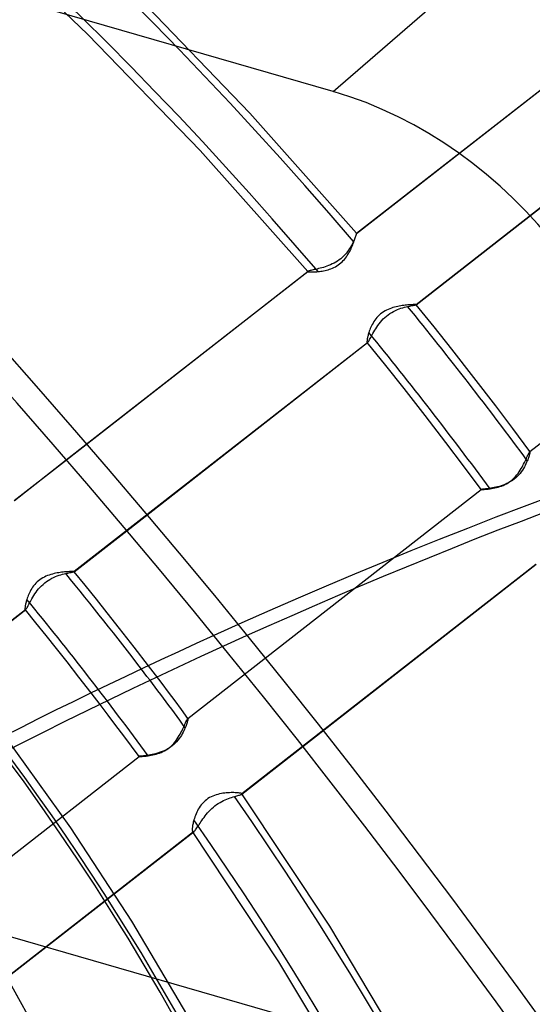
# Model space of a CAD drawing. Header units: millimetres. Extents: x -216 to 210, y -272 to 267.
# Tile 63 of 87: x 57 to 72, y 35 to 63. Entities that reach past the tile are written whole.
import ezdxf

# ---------------------------------------------------------------- set-up
doc = ezdxf.new("R2010")
doc.units = ezdxf.units.MM
doc.layers.add('MAIN-1', color=7, linetype='Continuous')

msp = doc.modelspace()

# ---------------------------------------------------------------- linework, layer by layer
at = {"layer": 'MAIN-1'}
for p, q in [((66.404, 61.054), (81.713, 74.311)), ((66.404, 61.054), (41.636, 68.204)), ((59.316, 62.7), (55.949, 65.909)), ((63.997, 60.427), (60.782, 63.767)), ((67.08, 56.953), (75.57, 63.577)), ((67.081, 56.956), (75.562, 63.573)), ((62.561, 59.344), (59.316, 62.7)), ((68.8, 54.891), (77.281, 61.508)), ((77.274, 61.505), (68.8, 54.893)), ((67.081, 56.956), (63.997, 60.427)), ((65.671, 55.851), (62.561, 59.344)), ((72.084, 50.654), (80.559, 57.266)), ((72.088, 50.655), (80.562, 57.267)), ((67.057, 56.889), (67.049, 56.867)), ((67.056, 56.875), (67.063, 56.896)), ((67.064, 56.908), (67.057, 56.889)), ((67.063, 56.896), (67.068, 56.914)), ((67.07, 56.924), (67.064, 56.908)), ((67.068, 56.914), (67.073, 56.928)), ((67.075, 56.937), (67.07, 56.924)), ((67.073, 56.928), (67.077, 56.94)), ((67.078, 56.947), (67.075, 56.937)), ((67.077, 56.94), (67.079, 56.949)), ((67.08, 56.953), (67.078, 56.947)), ((67.079, 56.949), (67.081, 56.954)), ((67.081, 56.955), (67.08, 56.954)), ((67.08, 56.954), (67.08, 56.953)), ((67.081, 56.954), (67.081, 56.956)), ((67.081, 56.956), (67.081, 56.956)), ((67.081, 56.956), (67.081, 56.956)), ((67.081, 56.956), (67.081, 56.956)), ((67.081, 56.956), (67.081, 56.956)), ((67.081, 56.956), (67.081, 56.956)), ((67.081, 56.956), (67.081, 56.956)), ((67.081, 56.956), (67.081, 56.956)), ((67.081, 56.956), (67.081, 56.956)), ((67.081, 56.956), (67.081, 56.955)), ((67.081, 56.955), (67.081, 56.955)), ((66.95, 56.641), (66.928, 56.6)), ((66.97, 56.681), (66.95, 56.641)), ((66.953, 56.589), (66.968, 56.627)), ((66.968, 56.627), (66.983, 56.664)), ((66.988, 56.72), (66.97, 56.681)), ((66.983, 56.664), (66.996, 56.7)), ((67.003, 56.753), (66.988, 56.72)), ((66.996, 56.7), (67.009, 56.734)), ((67.017, 56.785), (67.003, 56.753)), ((67.009, 56.734), (67.02, 56.766)), ((67.029, 56.814), (67.017, 56.785)), ((67.02, 56.766), (67.031, 56.797)), ((67.04, 56.842), (67.029, 56.814)), ((67.031, 56.797), (67.04, 56.825)), ((67.049, 56.867), (67.04, 56.842)), ((67.04, 56.825), (67.049, 56.851)), ((67.049, 56.851), (67.056, 56.875)), ((66.747, 56.342), (66.708, 56.301)), ((66.783, 56.384), (66.747, 56.342)), ((66.817, 56.427), (66.783, 56.384)), ((66.811, 56.316), (66.835, 56.356)), ((66.848, 56.471), (66.817, 56.427)), ((66.835, 56.356), (66.858, 56.395)), ((66.877, 56.514), (66.848, 56.471)), ((66.858, 56.395), (66.88, 56.434)), ((66.904, 56.557), (66.877, 56.514)), ((66.88, 56.434), (66.9, 56.473)), ((66.9, 56.473), (66.919, 56.512)), ((66.928, 56.6), (66.904, 56.557)), ((66.919, 56.512), (66.936, 56.551)), ((66.936, 56.551), (66.953, 56.589)), ((66.323, 56.046), (66.271, 56.025)), ((66.375, 56.07), (66.323, 56.046)), ((66.427, 56.095), (66.375, 56.07)), ((66.477, 56.124), (66.427, 56.095)), ((66.527, 56.154), (66.477, 56.124)), ((66.507, 56.015), (66.547, 56.041)), ((66.575, 56.187), (66.527, 56.154)), ((66.547, 56.041), (66.586, 56.07)), ((66.621, 56.223), (66.575, 56.187)), ((66.586, 56.07), (66.624, 56.1)), ((66.666, 56.261), (66.621, 56.223)), ((66.624, 56.1), (66.66, 56.132)), ((66.66, 56.132), (66.693, 56.166)), ((66.708, 56.301), (66.666, 56.261)), ((66.693, 56.166), (66.726, 56.202)), ((66.726, 56.202), (66.756, 56.239)), ((66.756, 56.239), (66.784, 56.278)), ((66.784, 56.278), (66.811, 56.316)), ((58.69, 50.409), (65.673, 55.857)), ((58.691, 50.408), (65.682, 55.862)), ((65.671, 55.855), (65.67, 55.854)), ((65.67, 55.854), (65.67, 55.853)), ((65.67, 55.853), (65.67, 55.852)), ((65.67, 55.852), (65.671, 55.851)), ((65.672, 55.856), (65.671, 55.855)), ((65.671, 55.851), (65.675, 55.848)), ((65.673, 55.857), (65.672, 55.856)), ((65.674, 55.858), (65.673, 55.857)), ((65.675, 55.859), (65.674, 55.858)), ((65.677, 55.86), (65.675, 55.859)), ((65.675, 55.848), (65.681, 55.846)), ((65.678, 55.861), (65.677, 55.86)), ((65.68, 55.861), (65.678, 55.861)), ((65.682, 55.862), (65.68, 55.861)), ((65.681, 55.846), (65.69, 55.844)), ((65.694, 55.867), (65.682, 55.862)), ((65.69, 55.844), (65.702, 55.842)), ((65.712, 55.872), (65.694, 55.867)), ((65.702, 55.842), (65.716, 55.841)), ((65.733, 55.878), (65.712, 55.872)), ((65.716, 55.841), (65.732, 55.84)), ((65.732, 55.84), (65.75, 55.839)), ((65.758, 55.884), (65.733, 55.878)), ((65.75, 55.839), (65.771, 55.839)), ((65.787, 55.891), (65.758, 55.884)), ((65.771, 55.839), (65.794, 55.839)), ((65.82, 55.898), (65.787, 55.891)), ((65.794, 55.839), (65.819, 55.839)), ((65.819, 55.839), (65.845, 55.84)), ((65.855, 55.906), (65.82, 55.898)), ((65.845, 55.84), (65.873, 55.842)), ((65.894, 55.915), (65.855, 55.906)), ((65.873, 55.842), (65.903, 55.844)), ((65.935, 55.924), (65.894, 55.915)), ((65.903, 55.844), (65.934, 55.846)), ((65.934, 55.846), (65.966, 55.85)), ((65.978, 55.935), (65.935, 55.924)), ((65.966, 55.85), (66.004, 55.854)), ((66.024, 55.946), (65.978, 55.935)), ((66.004, 55.854), (66.044, 55.86)), ((66.071, 55.959), (66.024, 55.946)), ((66.044, 55.86), (66.085, 55.866)), ((66.119, 55.973), (66.071, 55.959)), ((66.085, 55.866), (66.126, 55.874)), ((66.169, 55.989), (66.119, 55.973)), ((66.126, 55.874), (66.168, 55.883)), ((66.168, 55.883), (66.211, 55.893)), ((66.22, 56.006), (66.169, 55.989)), ((66.211, 55.893), (66.254, 55.905)), ((66.271, 56.025), (66.22, 56.006)), ((66.254, 55.905), (66.296, 55.919)), ((66.296, 55.919), (66.339, 55.934)), ((66.339, 55.934), (66.381, 55.951)), ((66.381, 55.951), (66.424, 55.97)), ((66.424, 55.97), (66.465, 55.991)), ((66.465, 55.991), (66.507, 56.015)), ((67.774, 54.628), (67.736, 54.594)), ((67.815, 54.658), (67.774, 54.628)), ((67.857, 54.687), (67.815, 54.658)), ((67.9, 54.713), (67.857, 54.687)), ((67.945, 54.737), (67.9, 54.713)), ((67.991, 54.758), (67.945, 54.737)), ((68.037, 54.777), (67.991, 54.758)), ((67.992, 54.604), (68.044, 54.64)), ((68.084, 54.794), (68.037, 54.777)), ((68.044, 54.64), (68.097, 54.672)), ((68.13, 54.809), (68.084, 54.794)), ((68.097, 54.672), (68.15, 54.701)), ((68.177, 54.822), (68.13, 54.809)), ((68.15, 54.701), (68.203, 54.727)), ((68.223, 54.834), (68.177, 54.822)), ((68.203, 54.727), (68.257, 54.751)), ((68.268, 54.844), (68.223, 54.834)), ((68.257, 54.751), (68.31, 54.771)), ((68.312, 54.853), (68.268, 54.844)), ((68.31, 54.771), (68.362, 54.789)), ((68.357, 54.86), (68.312, 54.853)), ((68.4, 54.867), (68.357, 54.86)), ((68.362, 54.789), (68.413, 54.805)), ((68.443, 54.873), (68.4, 54.867)), ((68.413, 54.805), (68.462, 54.819)), ((68.484, 54.878), (68.443, 54.873)), ((68.462, 54.819), (68.509, 54.831)), ((68.524, 54.882), (68.484, 54.878)), ((68.509, 54.831), (68.554, 54.842)), ((68.562, 54.886), (68.524, 54.882)), ((68.554, 54.842), (68.585, 54.849)), ((68.598, 54.889), (68.562, 54.886)), ((68.585, 54.849), (68.615, 54.855)), ((68.632, 54.891), (68.598, 54.889)), ((68.615, 54.855), (68.644, 54.861)), ((68.663, 54.893), (68.632, 54.891)), ((68.644, 54.861), (68.67, 54.866)), ((68.692, 54.894), (68.663, 54.893)), ((68.67, 54.866), (68.694, 54.87)), ((68.718, 54.895), (68.692, 54.894)), ((68.694, 54.87), (68.717, 54.874)), ((68.717, 54.874), (68.737, 54.878)), ((68.74, 54.895), (68.718, 54.895)), ((68.737, 54.878), (68.754, 54.881)), ((68.759, 54.896), (68.74, 54.895)), ((68.754, 54.881), (68.769, 54.883)), ((68.775, 54.896), (68.759, 54.896)), ((68.769, 54.883), (68.781, 54.886)), ((68.787, 54.895), (68.775, 54.896)), ((68.781, 54.886), (68.79, 54.888)), ((68.795, 54.894), (68.787, 54.895)), ((68.79, 54.888), (68.797, 54.89)), ((68.8, 54.893), (68.795, 54.894)), ((68.797, 54.89), (68.8, 54.891)), ((68.8, 54.892), (68.8, 54.893)), ((68.8, 54.893), (68.8, 54.893)), ((68.8, 54.893), (68.8, 54.893)), ((68.8, 54.893), (68.8, 54.893)), ((68.8, 54.893), (68.8, 54.893)), ((68.8, 54.893), (68.8, 54.893)), ((68.8, 54.893), (68.8, 54.893)), ((69.318, 54.252), (68.8, 54.893)), ((68.8, 54.891), (68.8, 54.892)), ((68.8, 54.892), (68.8, 54.892)), ((68.8, 54.892), (68.8, 54.892)), ((68.8, 54.892), (68.801, 54.892)), ((68.801, 54.892), (68.8, 54.892)), ((67.554, 54.364), (67.532, 54.323)), ((67.579, 54.404), (67.554, 54.364)), ((67.606, 54.444), (67.579, 54.404)), ((67.635, 54.484), (67.606, 54.444)), ((67.666, 54.522), (67.635, 54.484)), ((67.7, 54.559), (67.666, 54.522)), ((67.695, 54.295), (67.73, 54.343)), ((67.736, 54.594), (67.7, 54.559)), ((67.73, 54.343), (67.767, 54.39)), ((67.767, 54.39), (67.807, 54.437)), ((67.807, 54.437), (67.85, 54.482)), ((67.85, 54.482), (67.895, 54.525)), ((67.895, 54.525), (67.942, 54.566)), ((67.942, 54.566), (67.992, 54.604)), ((67.426, 54.06), (67.418, 54.032)), ((67.435, 54.089), (67.426, 54.06)), ((67.447, 54.125), (67.435, 54.089)), ((67.461, 54.163), (67.447, 54.125)), ((67.476, 54.202), (67.461, 54.163)), ((67.493, 54.242), (67.476, 54.202)), ((67.512, 54.282), (67.493, 54.242)), ((67.532, 54.323), (67.512, 54.282)), ((67.53, 54.024), (67.553, 54.066)), ((67.553, 54.066), (67.577, 54.109)), ((67.577, 54.109), (67.604, 54.154)), ((67.604, 54.154), (67.632, 54.2)), ((67.632, 54.2), (67.662, 54.247)), ((67.662, 54.247), (67.695, 54.295)), ((69.832, 53.607), (69.318, 54.252)), ((67.391, 53.794), (58.916, 47.182)), ((60.435, 48.365), (67.398, 53.798)), ((67.38, 53.841), (67.379, 53.828)), ((67.379, 53.828), (67.379, 53.817)), ((67.379, 53.817), (67.38, 53.808)), ((67.381, 53.855), (67.38, 53.841)), ((67.38, 53.808), (67.382, 53.801)), ((67.383, 53.872), (67.381, 53.855)), ((67.382, 53.801), (67.384, 53.797)), ((67.386, 53.89), (67.383, 53.872)), ((67.384, 53.797), (67.385, 53.796)), ((67.92, 53.134), (67.384, 53.797)), ((67.385, 53.796), (67.386, 53.795)), ((67.389, 53.91), (67.386, 53.89)), ((67.386, 53.795), (67.387, 53.794)), ((67.387, 53.794), (67.389, 53.794)), ((67.393, 53.932), (67.389, 53.91)), ((67.389, 53.794), (67.39, 53.794)), ((67.39, 53.794), (67.391, 53.794)), ((67.391, 53.794), (67.392, 53.794)), ((67.392, 53.794), (67.393, 53.795)), ((67.398, 53.955), (67.393, 53.932)), ((67.393, 53.795), (67.394, 53.795)), ((67.394, 53.795), (67.396, 53.796)), ((67.396, 53.796), (67.397, 53.797)), ((67.397, 53.797), (67.398, 53.798)), ((67.404, 53.979), (67.398, 53.955)), ((67.398, 53.798), (67.407, 53.806)), ((67.41, 54.005), (67.404, 53.979)), ((67.407, 53.806), (67.417, 53.82)), ((67.418, 54.032), (67.41, 54.005)), ((67.417, 53.82), (67.429, 53.837)), ((67.429, 53.837), (67.442, 53.859)), ((67.442, 53.859), (67.456, 53.886)), ((67.456, 53.886), (67.473, 53.915)), ((67.473, 53.915), (67.49, 53.949)), ((67.49, 53.949), (67.51, 53.985)), ((67.51, 53.985), (67.53, 54.024)), ((70.469, 52.791), (69.832, 53.607)), ((-0.506, 53.262), (92.506, 26.412)), ((68.45, 52.468), (67.92, 53.134)), ((71.101, 51.971), (70.469, 52.791)), ((69.056, 51.694), (68.45, 52.468)), ((71.598, 51.314), (71.101, 51.971)), ((69.655, 50.916), (69.056, 51.694)), ((72.089, 50.655), (71.598, 51.314)), ((70.168, 50.237), (69.655, 50.916)), ((72.064, 50.623), (72.072, 50.638)), ((72.072, 50.638), (72.079, 50.648)), ((72.079, 50.648), (72.084, 50.654)), ((72.084, 50.654), (72.085, 50.655)), ((72.085, 50.655), (72.086, 50.655)), ((72.086, 50.655), (72.086, 50.656)), ((72.086, 50.656), (72.087, 50.656)), ((72.087, 50.656), (72.088, 50.656)), ((72.088, 50.656), (72.088, 50.655)), ((72.088, 50.655), (72.088, 50.655)), ((72.088, 50.655), (72.088, 50.655)), ((72.088, 50.655), (72.089, 50.655)), ((72.09, 50.635), (72.088, 50.623)), ((72.089, 50.655), (72.089, 50.655)), ((72.089, 50.655), (72.089, 50.655)), ((72.089, 50.655), (72.089, 50.655)), ((72.089, 50.655), (72.09, 50.651)), ((72.09, 50.651), (72.091, 50.644)), ((72.091, 50.644), (72.09, 50.635)), ((57.187, 49.235), (58.691, 50.408)), ((57.189, 49.238), (58.69, 50.409)), ((71.928, 50.333), (71.948, 50.375)), ((71.948, 50.375), (71.967, 50.415)), ((71.967, 50.415), (71.985, 50.454)), ((71.985, 50.454), (72.001, 50.49)), ((72.013, 50.384), (71.994, 50.342)), ((72.001, 50.49), (72.016, 50.523)), ((72.025, 50.416), (72.013, 50.384)), ((72.016, 50.523), (72.03, 50.553)), ((72.036, 50.446), (72.025, 50.416)), ((72.03, 50.553), (72.043, 50.58)), ((72.047, 50.474), (72.036, 50.446)), ((72.043, 50.58), (72.054, 50.604)), ((72.056, 50.501), (72.047, 50.474)), ((72.054, 50.604), (72.064, 50.623)), ((72.064, 50.527), (72.056, 50.501)), ((72.071, 50.55), (72.064, 50.527)), ((72.077, 50.572), (72.071, 50.55)), ((72.082, 50.591), (72.077, 50.572)), ((72.085, 50.608), (72.082, 50.591)), ((72.088, 50.623), (72.085, 50.608)), ((70.676, 49.555), (70.168, 50.237)), ((71.746, 50.022), (71.778, 50.067)), ((71.778, 50.067), (71.807, 50.112)), ((71.837, 50.067), (71.802, 50.021)), ((71.807, 50.112), (71.834, 50.157)), ((71.834, 50.157), (71.86, 50.201)), ((71.87, 50.113), (71.837, 50.067)), ((71.86, 50.201), (71.884, 50.246)), ((71.9, 50.16), (71.87, 50.113)), ((71.884, 50.246), (71.907, 50.29)), ((71.927, 50.207), (71.9, 50.16)), ((71.907, 50.29), (71.928, 50.333)), ((71.952, 50.253), (71.927, 50.207)), ((71.974, 50.298), (71.952, 50.253)), ((71.994, 50.342), (71.974, 50.298)), ((71.461, 49.75), (71.508, 49.782)), ((71.531, 49.785), (71.479, 49.755)), ((71.508, 49.782), (71.554, 49.816)), ((71.582, 49.818), (71.531, 49.785)), ((71.554, 49.816), (71.597, 49.854)), ((71.631, 49.854), (71.582, 49.818)), ((71.597, 49.854), (71.637, 49.893)), ((71.678, 49.893), (71.631, 49.854)), ((71.637, 49.893), (71.676, 49.934)), ((71.676, 49.934), (71.712, 49.978)), ((71.722, 49.934), (71.678, 49.893)), ((71.712, 49.978), (71.746, 50.022)), ((71.764, 49.977), (71.722, 49.934)), ((71.802, 50.021), (71.764, 49.977)), ((62.201, 42.943), (70.676, 49.555)), ((62.205, 42.944), (70.679, 49.556)), ((70.677, 49.556), (70.676, 49.556)), ((70.676, 49.556), (70.676, 49.556)), ((70.676, 49.556), (70.676, 49.555)), ((70.676, 49.555), (70.676, 49.555)), ((70.676, 49.555), (70.676, 49.555)), ((70.676, 49.555), (70.676, 49.555)), ((70.676, 49.555), (70.676, 49.555)), ((70.676, 49.555), (70.676, 49.555)), ((70.676, 49.555), (70.676, 49.555)), ((70.676, 49.555), (70.677, 49.555)), ((70.678, 49.556), (70.677, 49.556)), ((70.677, 49.555), (70.681, 49.555)), ((70.679, 49.556), (70.678, 49.556)), ((70.678, 49.556), (70.678, 49.556)), ((70.688, 49.558), (70.679, 49.556)), ((70.681, 49.555), (70.687, 49.555)), ((70.687, 49.555), (70.695, 49.555)), ((70.701, 49.559), (70.688, 49.558)), ((70.695, 49.555), (70.705, 49.555)), ((70.719, 49.561), (70.701, 49.559)), ((70.705, 49.555), (70.718, 49.556)), ((70.718, 49.556), (70.732, 49.556)), ((70.742, 49.563), (70.719, 49.561)), ((70.732, 49.556), (70.748, 49.557)), ((70.769, 49.566), (70.742, 49.563)), ((70.748, 49.557), (70.766, 49.558)), ((70.766, 49.558), (70.786, 49.56)), ((70.8, 49.57), (70.769, 49.566)), ((70.786, 49.56), (70.808, 49.562)), ((70.834, 49.574), (70.8, 49.57)), ((70.808, 49.562), (70.831, 49.564)), ((70.831, 49.564), (70.855, 49.566)), ((70.872, 49.579), (70.834, 49.574)), ((70.855, 49.566), (70.881, 49.569)), ((70.913, 49.585), (70.872, 49.579)), ((70.881, 49.569), (70.908, 49.572)), ((70.908, 49.572), (70.936, 49.576)), ((70.957, 49.592), (70.913, 49.585)), ((70.936, 49.576), (70.979, 49.583)), ((71.004, 49.599), (70.957, 49.592)), ((70.979, 49.583), (71.024, 49.59)), ((71.052, 49.609), (71.004, 49.599)), ((71.024, 49.59), (71.071, 49.6)), ((71.103, 49.62), (71.052, 49.609)), ((71.071, 49.6), (71.119, 49.611)), ((71.154, 49.632), (71.103, 49.62)), ((71.119, 49.611), (71.167, 49.623)), ((71.207, 49.646), (71.154, 49.632)), ((71.167, 49.623), (71.216, 49.638)), ((71.261, 49.663), (71.207, 49.646)), ((71.216, 49.638), (71.266, 49.655)), ((71.316, 49.682), (71.261, 49.663)), ((71.266, 49.655), (71.315, 49.675)), ((71.315, 49.675), (71.364, 49.697)), ((71.37, 49.703), (71.316, 49.682)), ((71.364, 49.697), (71.413, 49.722)), ((71.425, 49.728), (71.37, 49.703)), ((71.413, 49.722), (71.461, 49.75)), ((71.479, 49.755), (71.425, 49.728)), ((58.916, 47.18), (60.435, 48.365)), ((63.759, 40.753), (72.271, 47.394)), ((72.259, 47.387), (63.764, 40.759)), ((57.925, 46.948), (57.885, 46.918)), ((57.967, 46.977), (57.925, 46.948)), ((58.01, 47.003), (57.967, 46.977)), ((58.055, 47.027), (58.01, 47.003)), ((58.101, 47.048), (58.055, 47.027)), ((58.148, 47.067), (58.101, 47.048)), ((58.194, 47.084), (58.148, 47.067)), ((58.166, 46.928), (58.218, 46.96)), ((58.241, 47.099), (58.194, 47.084)), ((58.218, 46.96), (58.271, 46.989)), ((58.288, 47.112), (58.241, 47.099)), ((58.271, 46.989), (58.324, 47.015)), ((58.334, 47.124), (58.288, 47.112)), ((58.324, 47.015), (58.377, 47.038)), ((58.379, 47.134), (58.334, 47.124)), ((58.377, 47.038), (58.43, 47.058)), ((58.424, 47.143), (58.379, 47.134)), ((58.469, 47.15), (58.424, 47.143)), ((58.43, 47.058), (58.481, 47.077)), ((58.513, 47.157), (58.469, 47.15)), ((58.481, 47.077), (58.532, 47.092)), ((58.555, 47.163), (58.513, 47.157)), ((58.532, 47.092), (58.58, 47.106)), ((58.597, 47.168), (58.555, 47.163)), ((58.58, 47.106), (58.627, 47.118)), ((58.637, 47.172), (58.597, 47.168)), ((58.627, 47.118), (58.671, 47.129)), ((58.676, 47.175), (58.637, 47.172)), ((58.671, 47.129), (58.702, 47.136)), ((58.712, 47.178), (58.676, 47.175)), ((58.702, 47.136), (58.732, 47.142)), ((58.747, 47.181), (58.712, 47.178)), ((58.732, 47.142), (58.76, 47.148)), ((58.778, 47.182), (58.747, 47.181)), ((58.76, 47.148), (58.787, 47.153)), ((58.807, 47.184), (58.778, 47.182)), ((58.787, 47.153), (58.811, 47.158)), ((58.833, 47.184), (58.807, 47.184)), ((58.811, 47.158), (58.833, 47.162)), ((58.856, 47.185), (58.833, 47.184)), ((58.833, 47.162), (58.853, 47.166)), ((58.853, 47.166), (58.87, 47.169)), ((58.876, 47.185), (58.856, 47.185)), ((58.87, 47.169), (58.885, 47.172)), ((58.891, 47.185), (58.876, 47.185)), ((58.885, 47.172), (58.897, 47.174)), ((58.904, 47.184), (58.891, 47.185)), ((58.897, 47.174), (58.906, 47.176)), ((58.912, 47.183), (58.904, 47.184)), ((58.906, 47.176), (58.913, 47.178)), ((58.916, 47.182), (58.912, 47.183)), ((58.913, 47.178), (58.916, 47.18)), ((58.917, 47.182), (58.916, 47.182)), ((58.916, 47.182), (58.916, 47.182)), ((58.916, 47.182), (58.916, 47.182)), ((58.916, 47.18), (58.917, 47.18)), ((58.917, 47.181), (58.917, 47.182)), ((58.917, 47.182), (58.917, 47.182)), ((58.917, 47.182), (58.917, 47.182)), ((58.917, 47.18), (58.917, 47.181)), ((58.917, 47.181), (58.917, 47.181)), ((58.917, 47.181), (58.917, 47.181)), ((58.917, 47.181), (58.917, 47.181)), ((58.917, 47.181), (58.917, 47.181)), ((59.238, 46.787), (58.917, 47.181)), ((57.667, 46.654), (57.645, 46.613)), ((57.691, 46.694), (57.667, 46.654)), ((57.717, 46.734), (57.691, 46.694)), ((57.746, 46.773), (57.717, 46.734)), ((57.777, 46.812), (57.746, 46.773)), ((57.81, 46.849), (57.777, 46.812)), ((57.847, 46.884), (57.81, 46.849)), ((57.885, 46.918), (57.847, 46.884)), ((57.851, 46.634), (57.889, 46.681)), ((57.889, 46.681), (57.929, 46.727)), ((57.929, 46.727), (57.972, 46.772)), ((57.972, 46.772), (58.017, 46.815)), ((58.017, 46.815), (58.065, 46.855)), ((58.065, 46.855), (58.114, 46.893)), ((58.114, 46.893), (58.166, 46.928)), ((59.558, 46.39), (59.238, 46.787)), ((57.549, 46.379), (57.541, 46.35)), ((57.561, 46.416), (57.549, 46.379)), ((57.575, 46.454), (57.561, 46.416)), ((57.59, 46.493), (57.575, 46.454)), ((57.606, 46.532), (57.59, 46.493)), ((57.625, 46.572), (57.606, 46.532)), ((57.645, 46.613), (57.625, 46.572)), ((57.672, 46.357), (57.697, 46.4)), ((57.697, 46.4), (57.724, 46.445)), ((57.724, 46.445), (57.752, 46.491)), ((57.752, 46.491), (57.783, 46.539)), ((57.783, 46.539), (57.816, 46.586)), ((57.816, 46.586), (57.851, 46.634)), ((59.875, 45.992), (59.558, 46.39)), ((49.032, 39.468), (57.515, 46.087)), ((57.508, 46.083), (49.032, 39.47)), ((57.496, 46.145), (57.495, 46.13)), ((57.495, 46.13), (57.495, 46.117)), ((57.495, 46.117), (57.495, 46.106)), ((57.495, 46.106), (57.496, 46.097)), ((57.498, 46.162), (57.496, 46.145)), ((57.496, 46.097), (57.498, 46.09)), ((57.501, 46.181), (57.498, 46.162)), ((57.498, 46.09), (57.501, 46.086)), ((57.504, 46.201), (57.501, 46.181)), ((57.501, 46.086), (57.502, 46.085)), ((57.501, 46.085), (57.501, 46.086)), ((57.502, 46.084), (57.501, 46.085)), ((57.502, 46.085), (57.503, 46.084)), ((57.503, 46.082), (57.502, 46.084)), ((57.503, 46.084), (57.504, 46.083)), ((57.504, 46.081), (57.503, 46.082)), ((57.509, 46.223), (57.504, 46.201)), ((57.504, 46.083), (57.505, 46.083)), ((57.505, 46.08), (57.504, 46.081)), ((57.505, 46.083), (57.506, 46.083)), ((57.506, 46.079), (57.505, 46.08)), ((57.506, 46.083), (57.508, 46.083)), ((57.808, 45.708), (57.506, 46.079)), ((57.508, 46.083), (57.509, 46.083)), ((57.513, 46.246), (57.509, 46.223)), ((57.509, 46.083), (57.51, 46.084)), ((57.51, 46.084), (57.511, 46.084)), ((57.511, 46.084), (57.512, 46.085)), ((57.512, 46.085), (57.514, 46.086)), ((57.519, 46.271), (57.513, 46.246)), ((57.514, 46.086), (57.515, 46.087)), ((57.515, 46.087), (57.524, 46.095)), ((57.525, 46.296), (57.519, 46.271)), ((57.524, 46.095), (57.534, 46.109)), ((57.533, 46.323), (57.525, 46.296)), ((57.541, 46.35), (57.533, 46.323)), ((57.534, 46.109), (57.546, 46.127)), ((57.546, 46.127), (57.559, 46.149)), ((57.559, 46.149), (57.574, 46.176)), ((57.574, 46.176), (57.591, 46.206)), ((57.591, 46.206), (57.609, 46.239)), ((57.609, 46.239), (57.628, 46.276)), ((57.628, 46.276), (57.65, 46.315)), ((57.65, 46.315), (57.672, 46.357)), ((60.229, 45.544), (59.875, 45.992)), ((58.109, 45.336), (57.808, 45.708)), ((60.655, 44.996), (60.229, 45.544)), ((58.407, 44.962), (58.109, 45.336)), ((58.711, 44.578), (58.407, 44.962)), ((61.065, 44.465), (60.655, 44.996)), ((59.056, 44.138), (58.711, 44.578)), ((61.269, 44.197), (61.065, 44.465)), ((59.412, 43.678), (59.056, 44.138)), ((61.458, 43.947), (61.269, 44.197)), ((61.646, 43.697), (61.458, 43.947)), ((59.671, 43.34), (59.412, 43.678)), ((61.833, 43.446), (61.646, 43.697)), ((59.901, 43.039), (59.671, 43.34)), ((62.02, 43.195), (61.833, 43.446)), ((60.125, 42.741), (59.901, 43.039)), ((62.205, 42.943), (62.02, 43.195)), ((60.349, 42.443), (60.125, 42.741)), ((62.066, 42.663), (62.085, 42.703)), ((62.085, 42.703), (62.102, 42.742)), ((62.102, 42.742), (62.119, 42.778)), ((62.128, 42.674), (62.109, 42.632)), ((62.119, 42.778), (62.134, 42.812)), ((62.14, 42.706), (62.128, 42.674)), ((62.134, 42.812), (62.148, 42.842)), ((62.152, 42.735), (62.14, 42.706)), ((62.148, 42.842), (62.16, 42.869)), ((62.162, 42.764), (62.152, 42.735)), ((62.16, 42.869), (62.171, 42.893)), ((62.171, 42.791), (62.162, 42.764)), ((62.171, 42.893), (62.181, 42.912)), ((62.179, 42.816), (62.171, 42.791)), ((62.186, 42.84), (62.179, 42.816)), ((62.181, 42.912), (62.189, 42.927)), ((62.192, 42.861), (62.186, 42.84)), ((62.189, 42.927), (62.196, 42.937)), ((62.197, 42.881), (62.192, 42.861)), ((62.196, 42.937), (62.201, 42.943)), ((62.201, 42.897), (62.197, 42.881)), ((62.201, 42.943), (62.202, 42.944)), ((62.204, 42.912), (62.201, 42.897)), ((62.202, 42.944), (62.202, 42.944)), ((62.202, 42.944), (62.203, 42.944)), ((62.203, 42.944), (62.204, 42.944)), ((62.204, 42.944), (62.204, 42.944)), ((62.204, 42.944), (62.205, 42.944)), ((62.206, 42.924), (62.204, 42.912)), ((62.205, 42.944), (62.205, 42.944)), ((62.205, 42.944), (62.205, 42.944)), ((62.205, 42.944), (62.205, 42.944)), ((62.205, 42.944), (62.205, 42.944)), ((62.205, 42.944), (62.205, 42.944)), ((62.205, 42.944), (62.205, 42.943)), ((62.205, 42.943), (62.207, 42.94)), ((62.207, 42.933), (62.206, 42.924)), ((62.207, 42.94), (62.207, 42.933)), ((56.907, 42.44), (58.813, 39.784)), ((60.571, 42.144), (60.349, 42.443)), ((61.896, 42.353), (61.925, 42.399)), ((61.925, 42.399), (61.953, 42.444)), ((61.984, 42.405), (61.952, 42.358)), ((61.953, 42.444), (61.978, 42.489)), ((61.978, 42.489), (62.002, 42.533)), ((62.014, 42.451), (61.984, 42.405)), ((62.002, 42.533), (62.025, 42.577)), ((62.042, 42.497), (62.014, 42.451)), ((62.025, 42.577), (62.046, 42.621)), ((62.066, 42.543), (62.042, 42.497)), ((62.046, 42.621), (62.066, 42.663)), ((62.089, 42.588), (62.066, 42.543)), ((62.109, 42.632), (62.089, 42.588)), ((60.792, 41.844), (60.571, 42.144)), ((61.627, 42.067), (61.673, 42.102)), ((61.697, 42.11), (61.647, 42.077)), ((61.673, 42.102), (61.716, 42.139)), ((61.746, 42.146), (61.697, 42.11)), ((61.716, 42.139), (61.757, 42.179)), ((61.793, 42.185), (61.746, 42.146)), ((61.757, 42.179), (61.795, 42.22)), ((61.837, 42.226), (61.793, 42.185)), ((61.795, 42.22), (61.831, 42.264)), ((61.831, 42.264), (61.865, 42.308)), ((61.878, 42.269), (61.837, 42.226)), ((61.865, 42.308), (61.896, 42.353)), ((61.916, 42.313), (61.878, 42.269)), ((61.952, 42.358), (61.916, 42.313)), ((52.317, 35.232), (60.792, 41.844)), ((52.32, 35.232), (60.796, 41.845)), ((60.793, 41.844), (60.792, 41.844)), ((60.792, 41.844), (60.792, 41.844)), ((60.792, 41.844), (60.792, 41.844)), ((60.792, 41.844), (60.792, 41.844)), ((60.792, 41.844), (60.792, 41.844)), ((60.792, 41.844), (60.792, 41.844)), ((60.792, 41.844), (60.792, 41.844)), ((60.792, 41.844), (60.792, 41.844)), ((60.792, 41.844), (60.794, 41.843)), ((60.794, 41.845), (60.793, 41.845)), ((60.793, 41.845), (60.793, 41.844)), ((60.795, 41.845), (60.794, 41.845)), ((60.794, 41.843), (60.797, 41.843)), ((60.796, 41.845), (60.795, 41.845)), ((60.805, 41.847), (60.796, 41.845)), ((60.797, 41.843), (60.804, 41.843)), ((60.804, 41.843), (60.812, 41.843)), ((60.818, 41.848), (60.805, 41.847)), ((60.812, 41.843), (60.822, 41.843)), ((60.836, 41.85), (60.818, 41.848)), ((60.822, 41.843), (60.834, 41.844)), ((60.834, 41.844), (60.849, 41.844)), ((60.859, 41.853), (60.836, 41.85)), ((60.849, 41.844), (60.865, 41.845)), ((60.886, 41.856), (60.859, 41.853)), ((60.865, 41.845), (60.883, 41.846)), ((60.883, 41.846), (60.903, 41.847)), ((60.917, 41.859), (60.886, 41.856)), ((60.903, 41.847), (60.925, 41.849)), ((60.951, 41.864), (60.917, 41.859)), ((60.925, 41.849), (60.948, 41.851)), ((60.948, 41.851), (60.972, 41.853)), ((60.989, 41.869), (60.951, 41.864)), ((60.972, 41.853), (60.998, 41.856)), ((61.03, 41.875), (60.989, 41.869)), ((60.998, 41.856), (61.025, 41.859)), ((61.025, 41.859), (61.054, 41.863)), ((61.074, 41.882), (61.03, 41.875)), ((61.054, 41.863), (61.097, 41.869)), ((61.121, 41.89), (61.074, 41.882)), ((61.097, 41.869), (61.142, 41.877)), ((61.169, 41.899), (61.121, 41.89)), ((61.142, 41.877), (61.189, 41.886)), ((61.219, 41.91), (61.169, 41.899)), ((61.189, 41.886), (61.237, 41.896)), ((61.271, 41.923), (61.219, 41.91)), ((61.237, 41.896), (61.285, 41.909)), ((61.324, 41.937), (61.271, 41.923)), ((61.285, 41.909), (61.335, 41.924)), ((61.377, 41.954), (61.324, 41.937)), ((61.335, 41.924), (61.384, 41.94)), ((61.432, 41.973), (61.377, 41.954)), ((61.384, 41.94), (61.434, 41.96)), ((61.486, 41.995), (61.432, 41.973)), ((61.434, 41.96), (61.483, 41.982)), ((61.483, 41.982), (61.532, 42.007)), ((61.541, 42.019), (61.486, 41.995)), ((61.532, 42.007), (61.58, 42.035)), ((61.594, 42.047), (61.541, 42.019)), ((61.58, 42.035), (61.627, 42.067)), ((61.647, 42.077), (61.594, 42.047)), ((62.875, 40.678), (62.828, 40.653)), ((62.924, 40.7), (62.875, 40.678)), ((62.973, 40.719), (62.924, 40.7)), ((63.022, 40.735), (62.973, 40.719)), ((63.072, 40.749), (63.022, 40.735)), ((63.121, 40.761), (63.072, 40.749)), ((63.17, 40.771), (63.121, 40.761)), ((63.218, 40.779), (63.17, 40.771)), ((63.267, 40.785), (63.218, 40.779)), ((63.314, 40.79), (63.267, 40.785)), ((63.361, 40.794), (63.314, 40.79)), ((63.407, 40.796), (63.361, 40.794)), ((63.451, 40.798), (63.407, 40.796)), ((63.494, 40.798), (63.451, 40.798)), ((63.534, 40.798), (63.494, 40.798)), ((63.51, 40.674), (63.55, 40.686)), ((63.572, 40.797), (63.534, 40.798)), ((63.55, 40.686), (63.585, 40.696)), ((63.607, 40.795), (63.572, 40.797)), ((63.585, 40.696), (63.618, 40.705)), ((63.639, 40.793), (63.607, 40.795)), ((63.618, 40.705), (63.648, 40.713)), ((63.668, 40.79), (63.639, 40.793)), ((63.648, 40.713), (63.675, 40.721)), ((63.694, 40.787), (63.668, 40.79)), ((63.675, 40.721), (63.699, 40.728)), ((63.716, 40.784), (63.694, 40.787)), ((63.699, 40.728), (63.72, 40.735)), ((63.734, 40.78), (63.716, 40.784)), ((63.72, 40.735), (63.737, 40.741)), ((63.748, 40.775), (63.734, 40.78)), ((63.737, 40.741), (63.75, 40.747)), ((63.758, 40.771), (63.748, 40.775)), ((63.75, 40.747), (63.759, 40.753)), ((63.763, 40.766), (63.758, 40.771)), ((63.759, 40.753), (63.76, 40.754)), ((63.76, 40.754), (63.761, 40.755)), ((63.761, 40.755), (63.762, 40.756)), ((63.762, 40.756), (63.763, 40.757)), ((63.764, 40.765), (63.763, 40.766)), ((66.301, 36.939), (63.763, 40.766)), ((63.763, 40.757), (63.764, 40.758)), ((63.764, 40.764), (63.764, 40.765)), ((63.765, 40.763), (63.764, 40.764)), ((63.764, 40.76), (63.765, 40.762)), ((63.764, 40.759), (63.764, 40.76)), ((63.764, 40.758), (63.764, 40.759)), ((63.765, 40.762), (63.765, 40.763)), ((62.559, 40.406), (62.531, 40.363)), ((62.59, 40.447), (62.559, 40.406)), ((62.623, 40.487), (62.59, 40.447)), ((62.66, 40.525), (62.623, 40.487)), ((62.699, 40.561), (62.66, 40.525)), ((62.74, 40.595), (62.699, 40.561)), ((62.783, 40.625), (62.74, 40.595)), ((62.828, 40.653), (62.783, 40.625)), ((62.94, 40.381), (62.986, 40.419)), ((62.986, 40.419), (63.034, 40.454)), ((63.034, 40.454), (63.083, 40.487)), ((63.083, 40.487), (63.133, 40.517)), ((63.133, 40.517), (63.182, 40.545)), ((63.182, 40.545), (63.232, 40.57)), ((63.232, 40.57), (63.282, 40.592)), ((63.282, 40.592), (63.33, 40.612)), ((63.33, 40.612), (63.378, 40.63)), ((63.378, 40.63), (63.424, 40.646)), ((63.424, 40.646), (63.468, 40.661)), ((63.468, 40.661), (63.51, 40.674)), ((62.421, 40.142), (62.404, 40.098)), ((62.439, 40.187), (62.421, 40.142)), ((62.459, 40.232), (62.439, 40.187)), ((62.481, 40.276), (62.459, 40.232)), ((62.505, 40.32), (62.481, 40.276)), ((62.531, 40.363), (62.505, 40.32)), ((62.669, 40.083), (62.702, 40.127)), ((62.702, 40.127), (62.736, 40.171)), ((62.736, 40.171), (62.773, 40.215)), ((62.773, 40.215), (62.812, 40.258)), ((62.812, 40.258), (62.853, 40.301)), ((62.853, 40.301), (62.895, 40.342)), ((62.895, 40.342), (62.94, 40.381)), ((62.339, 39.848), (62.335, 39.82)), ((62.345, 39.878), (62.339, 39.848)), ((62.351, 39.909), (62.345, 39.878)), ((62.358, 39.942), (62.351, 39.909)), ((62.367, 39.976), (62.358, 39.942)), ((62.377, 40.011), (62.367, 39.976)), ((62.39, 40.054), (62.377, 40.011)), ((62.404, 40.098), (62.39, 40.054)), ((62.485, 39.81), (62.507, 39.843)), ((62.507, 39.843), (62.53, 39.879)), ((62.53, 39.879), (62.555, 39.917)), ((62.555, 39.917), (62.581, 39.956)), ((62.581, 39.956), (62.609, 39.997)), ((62.609, 39.997), (62.638, 40.04)), ((62.638, 40.04), (62.669, 40.083)), ((53.861, 33.031), (62.381, 39.679)), ((62.368, 39.67), (53.868, 33.038)), ((58.813, 39.784), (60.576, 37.084)), ((62.33, 39.769), (62.329, 39.747)), ((62.329, 39.747), (62.329, 39.728)), ((62.329, 39.728), (62.331, 39.711)), ((62.332, 39.793), (62.33, 39.769)), ((62.331, 39.711), (62.333, 39.697)), ((62.335, 39.82), (62.332, 39.793)), ((62.333, 39.697), (62.336, 39.685)), ((62.336, 39.685), (62.341, 39.676)), ((62.341, 39.676), (62.344, 39.672)), ((64.831, 35.914), (62.341, 39.676)), ((62.344, 39.672), (62.348, 39.669)), ((62.348, 39.669), (62.353, 39.668)), ((62.353, 39.668), (62.357, 39.667)), ((62.357, 39.667), (62.363, 39.668)), ((62.363, 39.668), (62.368, 39.67)), ((62.368, 39.67), (62.37, 39.671)), ((62.37, 39.671), (62.373, 39.672)), ((62.373, 39.672), (62.375, 39.674)), ((62.375, 39.674), (62.377, 39.675)), ((62.377, 39.675), (62.379, 39.677)), ((62.379, 39.677), (62.382, 39.679)), ((62.382, 39.679), (62.395, 39.691)), ((62.395, 39.691), (62.411, 39.708)), ((62.411, 39.708), (62.427, 39.728)), ((62.427, 39.728), (62.445, 39.752)), ((62.445, 39.752), (62.464, 39.779)), ((62.464, 39.779), (62.485, 39.81)), ((60.576, 37.084), (62.191, 34.354)), ((68.645, 33.033), (66.301, 36.939)), ((56.741, 35.859), (57.858, 33.858)), ((67.13, 32.076), (64.831, 35.914))]:
    msp.add_line(p, q, dxfattribs=at)
for centre, major_axis, ratio, start_param, end_param in [((-0.5, -0.433), (123.73, -142.871), 0.75, 0.713724, 3.451437), ((0, 0), (-123.075, 142.115), 0.75, -2.427868, 0.713724), ((-5, -4.33), (-117.838, 136.067), 0.75, -2.427868, -0.857072), ((-4.5, -3.897), (-117.183, 135.311), 0.75, -2.427868, -0.857072), ((-43, -37.239), (-117.838, 136.067), 0.75, -3.141592, -0.857072), ((-43, -37.239), (117.183, -135.311), 0.75, 0, 2.284521), ((16.929, 14.661), (55.896, -64.543), 0.75, 1.559475, 3.009566), ((16.929, 14.661), (-57.068, 65.897), 0.75, -1.582014, -0.803761), ((22, 19.053), (36.258, -41.867), 0.75, -0.857072, 2.284521), ((66.404, 51.752), (-7.031, 8.119), 0.75, -2.427868, -0.857072), ((22, 19.053), (-28.124, 32.475), 0.75, -2.427868, -0.000014), ((25.6, 22.17), (28.124, -32.475), 0.75, 0.713724, 2.284521), ((101.587, -124.908), (-56.576, -177.355), 0.807621, -2.859097, -2.511832), ((102.149, -125.088), (56.576, 177.355), 0.807621, 0.282496, 0.848549), ((28, 24.249), (24.982, -28.846), 0.75, -0.857072, 2.284521), ((16.929, 14.661), (-57.068, 65.897), 0.75, -1.674874, -1.610066), ((16.929, 14.661), (55.896, -64.543), 0.75, 1.465631, 1.532614), ((0, 0), (-123.075, 142.115), 0.75, 0.713724, 3.855317), ((12.529, 10.85), (-51.209, 59.131), 0.75, -1.651454, -1.60638), ((-0.5, -0.433), (123.73, -142.871), 0.75, -2.427868, -0.309845), ((12.529, 10.85), (50.037, -57.778), 0.75, 1.461678, 1.536567), ((101.587, -124.908), (-56.576, -177.355), 0.807621, -2.511832, -2.293043), ((12.529, 10.85), (-51.209, 59.131), 0.75, -1.67856, -1.651454), ((21.5, 18.62), (36.913, -42.623), 0.75, 0.713724, 1.480026), ((12.529, 10.85), (-51.209, 59.131), 0.75, -2.427868, -1.709922), ((12.529, 10.85), (50.037, -57.778), 0.75, 0.713724, 1.431801), ((7.293, 6.316), (-42.186, 48.712), 0.75, -2.427868, -1.609372)]:
    msp.add_ellipse(centre, major_axis=major_axis, ratio=ratio, start_param=start_param, end_param=end_param, dxfattribs=at)

doc.saveas('drawing.dxf')
